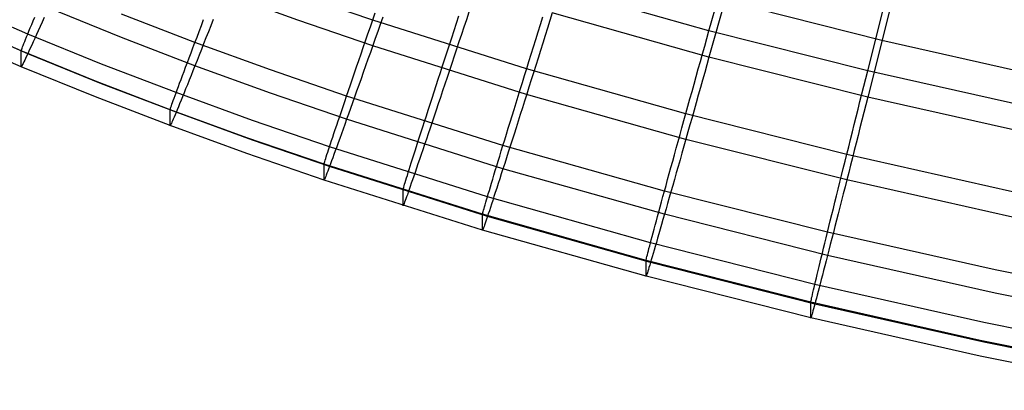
# Model space of a CAD drawing. Extents: x -1634 to -184, y -278 to 263.
# Tile 4 of 242: x -1540 to -1497, y -270 to -254. Entities that reach past the tile are written whole.
import ezdxf

# ---------------------------------------------------------------- set-up
doc = ezdxf.new("R2010")
doc.units = 0
doc.layers.add('PREDEFINITO', color=7, linetype='CONTINUOUS')

msp = doc.modelspace()

# ---------------------------------------------------------------- linework, layer by layer
at = {"layer": 'PREDEFINITO'}
for p, q in [((-1510.009, -254.831, 449.829), (-1508.658, -250.019, 449.72)), ((-1508.658, -251.148, 399.733), (-1510.009, -255.96, 399.842)), ((-1503.204, -256.546, 449.868), (-1501.984, -251.699, 449.758)), ((-1501.984, -252.829, 399.771), (-1503.204, -257.675, 399.88)), ((-1527.639, -254.376, 400.508), (-1530.821, -253.222, 400.482)), ((-1524.43, -254.38, 449.116), (-1527.639, -253.279, 449.092)), ((-1510.009, -254.831, 449.829), (-1516.73, -252.936, 449.786)), ((-1539.219, -254.97, 443.511), (-1542.292, -253.648, 443.481)), ((-1502.594, -255.252, 399.826), (-1509.333, -253.554, 399.787)), ((-1535.205, -255.118, 402.752), (-1538.33, -253.849, 402.724)), ((-1532.051, -255.333, 446.911), (-1535.205, -254.122, 446.883)), ((-1524.426, -254.368, 449.121), (-1524.321, -254.064, 449.234)), ((-1520.308, -254.035, 399.851), (-1520.414, -254.356, 399.899)), ((-1516.73, -254.064, 399.799), (-1516.832, -254.39, 399.812)), ((-1510.009, -255.96, 399.842), (-1516.73, -254.064, 399.799)), ((-1539.499, -255.697, 439.846), (-1542.586, -254.368, 439.816)), ((-1539.219, -255.813, 406.159), (-1542.292, -254.491, 406.129)), ((-1539.112, -254.711, 444.119), (-1539.051, -254.565, 444.422)), ((-1539.051, -254.565, 444.422), (-1538.987, -254.41, 444.719)), ((-1538.987, -254.41, 444.719), (-1538.918, -254.245, 445.01)), ((-1538.604, -254.461, 403.498), (-1538.688, -254.648, 403.771)), ((-1538.516, -254.265, 403.232), (-1538.604, -254.461, 403.498)), ((-1531.775, -254.61, 447.58), (-1531.678, -254.355, 447.785)), ((-1531.263, -254.346, 401.089), (-1531.37, -254.616, 401.268)), ((-1524.43, -255.477, 400.533), (-1527.639, -254.376, 400.508)), ((-1524.53, -254.669, 448.997), (-1524.426, -254.368, 449.121)), ((-1517.83, -256.463, 449.163), (-1524.43, -254.38, 449.116)), ((-1524.106, -254.557, 400.181), (-1524.214, -254.863, 400.286)), ((-1523.997, -254.247, 400.087), (-1524.106, -254.557, 400.181)), ((-1520.936, -254.819, 449.36), (-1520.833, -254.506, 449.451)), ((-1520.833, -254.506, 449.451), (-1520.73, -254.191, 449.53)), ((-1520.414, -254.356, 399.899), (-1520.52, -254.675, 399.958)), ((-1517.338, -254.881, 449.621), (-1517.238, -254.56, 449.677)), ((-1517.238, -254.56, 449.677), (-1517.137, -254.237, 449.722)), ((-1516.832, -254.39, 399.812), (-1516.934, -254.715, 399.837)), ((-1539.268, -255.092, 443.182), (-1539.221, -254.975, 443.499)), ((-1539.221, -254.975, 443.499), (-1539.168, -254.848, 443.812)), ((-1536.052, -256.257, 443.54), (-1539.219, -254.97, 443.511)), ((-1539.168, -254.848, 443.812), (-1539.112, -254.711, 444.119)), ((-1538.845, -254.996, 404.337), (-1538.918, -255.157, 404.629)), ((-1538.768, -254.827, 404.05), (-1538.845, -254.996, 404.337)), ((-1538.688, -254.648, 403.771), (-1538.768, -254.827, 404.05)), ((-1531.962, -255.099, 447.142), (-1531.87, -254.858, 447.366)), ((-1531.87, -254.858, 447.366), (-1531.775, -254.61, 447.58)), ((-1531.475, -254.881, 401.456), (-1531.578, -255.14, 401.654)), ((-1531.37, -254.616, 401.268), (-1531.475, -254.881, 401.456)), ((-1524.733, -255.257, 448.717), (-1524.632, -254.965, 448.862)), ((-1524.632, -254.965, 448.862), (-1524.53, -254.669, 448.997)), ((-1524.214, -254.863, 400.286), (-1524.321, -255.166, 400.401)), ((-1521.038, -255.129, 449.258), (-1520.936, -254.819, 449.36)), ((-1520.625, -254.992, 400.029), (-1520.73, -255.307, 400.111)), ((-1520.52, -254.675, 399.958), (-1520.625, -254.992, 400.029)), ((-1517.438, -255.201, 449.553), (-1517.338, -254.881, 449.621)), ((-1516.934, -254.715, 399.837), (-1517.036, -255.039, 399.873)), ((-1510.101, -255.16, 449.83), (-1510.009, -254.831, 449.829)), ((-1503.204, -256.546, 449.868), (-1510.009, -254.831, 449.829)), ((-1539.499, -256.374, 409.854), (-1542.586, -255.045, 409.824)), ((-1539.415, -255.459, 441.876), (-1539.385, -255.383, 442.207)), ((-1539.385, -255.383, 442.207), (-1539.351, -255.296, 442.535)), ((-1539.351, -255.296, 442.535), (-1539.312, -255.199, 442.86)), ((-1539.312, -255.199, 442.86), (-1539.268, -255.092, 443.182)), ((-1538.987, -255.308, 404.927), (-1539.051, -255.45, 405.231)), ((-1538.918, -255.157, 404.629), (-1538.987, -255.308, 404.927)), ((-1532.051, -256.33, 402.78), (-1535.205, -255.118, 402.752)), ((-1532.137, -255.56, 446.67), (-1532.051, -255.333, 446.91)), ((-1532.051, -255.333, 446.91), (-1531.962, -255.099, 447.142)), ((-1528.811, -256.509, 446.937), (-1532.051, -255.333, 446.911)), ((-1531.678, -255.392, 401.861), (-1531.775, -255.637, 402.078)), ((-1531.578, -255.14, 401.654), (-1531.678, -255.392, 401.861)), ((-1524.832, -255.545, 448.561), (-1524.733, -255.257, 448.717)), ((-1524.321, -255.166, 400.401), (-1524.426, -255.465, 400.528)), ((-1521.138, -255.435, 449.145), (-1521.038, -255.129, 449.258)), ((-1520.73, -255.307, 400.111), (-1520.833, -255.618, 400.205)), ((-1517.536, -255.518, 449.473), (-1517.438, -255.201, 449.553)), ((-1517.137, -255.361, 399.921), (-1517.238, -255.682, 399.981)), ((-1517.036, -255.039, 399.873), (-1517.137, -255.361, 399.921)), ((-1510.193, -255.489, 449.82), (-1510.101, -255.16, 449.83)), ((-1495.638, -256.816, 399.861), (-1502.594, -255.252, 399.826)), ((-1539.499, -255.697, 439.846), (-1539.496, -255.684, 440.187)), ((-1536.32, -256.989, 439.875), (-1539.499, -255.697, 439.846)), ((-1539.499, -256.374, 409.854), (-1539.499, -255.697, 439.846)), ((-1539.496, -255.684, 440.187), (-1539.489, -255.66, 440.528)), ((-1539.489, -255.66, 440.528), (-1539.478, -255.626, 440.867)), ((-1539.478, -255.626, 440.867), (-1539.462, -255.581, 441.205)), ((-1539.462, -255.581, 441.205), (-1539.441, -255.525, 441.541)), ((-1539.441, -255.525, 441.541), (-1539.415, -255.459, 441.876)), ((-1539.221, -255.818, 406.172), (-1539.268, -255.92, 406.494)), ((-1539.168, -255.705, 405.854), (-1539.221, -255.818, 406.172)), ((-1536.052, -257.1, 406.188), (-1539.219, -255.813, 406.159)), ((-1539.112, -255.583, 405.54), (-1539.168, -255.705, 405.854)), ((-1539.051, -255.45, 405.231), (-1539.112, -255.583, 405.54)), ((-1532.3, -255.989, 446.165), (-1532.22, -255.779, 446.421)), ((-1532.22, -255.779, 446.421), (-1532.137, -255.56, 446.67)), ((-1531.775, -255.637, 402.078), (-1531.87, -255.875, 402.303)), ((-1525.025, -256.103, 448.219), (-1524.929, -255.827, 448.395)), ((-1524.929, -255.827, 448.395), (-1524.832, -255.545, 448.561)), ((-1524.53, -255.76, 400.665), (-1524.632, -256.05, 400.813)), ((-1524.426, -255.465, 400.528), (-1524.53, -255.76, 400.665)), ((-1517.83, -257.56, 400.58), (-1524.43, -255.477, 400.533)), ((-1521.335, -256.036, 448.886), (-1521.237, -255.737, 449.021)), ((-1521.237, -255.737, 449.021), (-1521.138, -255.435, 449.145)), ((-1520.833, -255.618, 400.205), (-1520.936, -255.927, 400.31)), ((-1517.731, -256.144, 449.281), (-1517.634, -255.832, 449.383)), ((-1517.634, -255.832, 449.383), (-1517.536, -255.518, 449.473)), ((-1517.238, -255.682, 399.981), (-1517.338, -256.001, 400.052)), ((-1510.376, -256.144, 449.765), (-1510.285, -255.817, 449.799)), ((-1510.285, -255.817, 449.799), (-1510.193, -255.489, 449.82)), ((-1539.415, -256.228, 407.815), (-1539.441, -256.279, 408.152)), ((-1539.385, -256.167, 407.481), (-1539.415, -256.228, 407.815)), ((-1539.351, -256.095, 407.149), (-1539.385, -256.167, 407.481)), ((-1539.312, -256.013, 406.82), (-1539.351, -256.095, 407.149)), ((-1539.268, -255.92, 406.494), (-1539.312, -256.013, 406.82)), ((-1532.859, -257.484, 443.568), (-1536.052, -256.257, 443.54)), ((-1532.45, -256.386, 445.63), (-1532.377, -256.192, 445.901)), ((-1532.377, -256.192, 445.901), (-1532.3, -255.989, 446.165)), ((-1531.962, -256.106, 402.537), (-1532.051, -256.33, 402.78)), ((-1531.87, -255.875, 402.303), (-1531.962, -256.106, 402.537)), ((-1525.118, -256.374, 448.033), (-1525.025, -256.103, 448.219)), ((-1524.632, -256.05, 400.813), (-1524.733, -256.336, 400.972)), ((-1521.431, -256.329, 448.741), (-1521.335, -256.036, 448.886)), ((-1521.038, -256.232, 400.425), (-1521.138, -256.532, 400.552)), ((-1520.936, -255.927, 400.31), (-1521.038, -256.232, 400.425)), ((-1517.826, -256.451, 449.168), (-1517.731, -256.144, 449.281)), ((-1517.338, -256.001, 400.052), (-1517.438, -256.317, 400.134)), ((-1510.467, -256.47, 449.72), (-1510.376, -256.144, 449.765)), ((-1510.009, -255.96, 399.842), (-1510.101, -256.289, 399.855)), ((-1503.204, -257.675, 399.88), (-1510.009, -255.96, 399.842)), ((-1536.32, -257.666, 409.883), (-1539.499, -256.374, 409.854)), ((-1539.496, -256.376, 409.512), (-1539.499, -256.374, 409.854)), ((-1539.489, -256.368, 409.171), (-1539.496, -256.376, 409.512)), ((-1539.478, -256.349, 408.83), (-1539.489, -256.368, 409.171)), ((-1539.462, -256.319, 408.49), (-1539.478, -256.349, 408.83)), ((-1539.441, -256.279, 408.152), (-1539.462, -256.319, 408.49)), ((-1532.586, -256.748, 445.067), (-1532.519, -256.571, 445.351)), ((-1532.519, -256.571, 445.351), (-1532.45, -256.386, 445.63)), ((-1532.137, -256.545, 403.03), (-1532.22, -256.753, 403.289)), ((-1532.051, -256.33, 402.78), (-1532.137, -256.545, 403.03)), ((-1528.811, -257.506, 402.806), (-1532.051, -256.33, 402.78)), ((-1525.547, -257.63, 446.962), (-1528.811, -256.509, 446.937)), ((-1525.297, -256.897, 447.632), (-1525.208, -256.639, 447.837)), ((-1525.208, -256.639, 447.837), (-1525.118, -256.374, 448.033)), ((-1524.832, -256.616, 401.14), (-1524.929, -256.89, 401.319)), ((-1524.733, -256.336, 400.972), (-1524.832, -256.616, 401.14)), ((-1521.617, -256.902, 448.419), (-1521.525, -256.618, 448.585)), ((-1521.525, -256.618, 448.585), (-1521.431, -256.329, 448.741)), ((-1521.138, -256.532, 400.552), (-1521.237, -256.829, 400.689)), ((-1517.921, -256.755, 449.044), (-1517.826, -256.451, 449.168)), ((-1511.003, -258.39, 449.207), (-1517.83, -256.463, 449.163)), ((-1517.536, -256.63, 400.228), (-1517.634, -256.94, 400.333)), ((-1517.438, -256.317, 400.134), (-1517.536, -256.63, 400.228)), ((-1510.558, -256.794, 449.664), (-1510.467, -256.47, 449.72)), ((-1510.193, -256.616, 399.88), (-1510.285, -256.943, 399.916)), ((-1510.101, -256.289, 399.855), (-1510.193, -256.616, 399.88)), ((-1503.287, -256.877, 449.869), (-1503.204, -256.546, 449.868)), ((-1496.187, -258.125, 449.903), (-1503.204, -256.546, 449.868)), ((-1533.114, -258.221, 439.903), (-1536.32, -256.989, 439.875)), ((-1532.859, -258.327, 406.216), (-1536.052, -257.1, 406.188)), ((-1532.762, -257.221, 444.176), (-1532.707, -257.073, 444.479)), ((-1532.707, -257.073, 444.479), (-1532.648, -256.915, 444.776)), ((-1532.648, -256.915, 444.776), (-1532.586, -256.748, 445.067)), ((-1532.3, -256.952, 403.554), (-1532.377, -257.142, 403.827)), ((-1532.22, -256.753, 403.289), (-1532.3, -256.952, 403.554)), ((-1525.383, -257.148, 447.418), (-1525.297, -256.897, 447.632)), ((-1524.929, -256.89, 401.319), (-1525.025, -257.158, 401.507)), ((-1521.708, -257.18, 448.243), (-1521.617, -256.902, 448.419)), ((-1521.237, -256.829, 400.689), (-1521.335, -257.121, 400.837)), ((-1518.105, -257.35, 448.764), (-1518.013, -257.055, 448.909)), ((-1518.013, -257.055, 448.909), (-1517.921, -256.755, 449.044)), ((-1517.634, -256.94, 400.333), (-1517.731, -257.246, 400.448)), ((-1510.737, -257.437, 449.517), (-1510.648, -257.117, 449.596)), ((-1510.648, -257.117, 449.596), (-1510.558, -256.794, 449.664)), ((-1510.285, -256.943, 399.916), (-1510.376, -257.269, 399.964)), ((-1503.37, -257.209, 449.859), (-1503.287, -256.877, 449.869)), ((-1532.904, -257.608, 443.239), (-1532.861, -257.489, 443.556)), ((-1532.861, -257.489, 443.556), (-1532.814, -257.36, 443.868)), ((-1529.582, -258.674, 443.595), (-1532.859, -257.484, 443.568)), ((-1532.814, -257.36, 443.868), (-1532.762, -257.221, 444.176)), ((-1532.519, -257.496, 404.393), (-1532.586, -257.659, 404.686)), ((-1532.45, -257.324, 404.107), (-1532.519, -257.496, 404.393)), ((-1532.377, -257.142, 403.827), (-1532.45, -257.324, 404.107)), ((-1525.547, -258.626, 402.832), (-1528.811, -257.506, 402.806)), ((-1525.547, -257.63, 446.962), (-1525.467, -257.393, 447.194)), ((-1525.467, -257.393, 447.194), (-1525.383, -257.148, 447.418)), ((-1525.118, -257.42, 401.706), (-1525.208, -257.676, 401.913)), ((-1525.025, -257.158, 401.507), (-1525.118, -257.42, 401.706)), ((-1521.883, -257.718, 447.861), (-1521.796, -257.452, 448.057)), ((-1521.796, -257.452, 448.057), (-1521.708, -257.18, 448.243)), ((-1521.431, -257.407, 400.996), (-1521.525, -257.689, 401.165)), ((-1521.335, -257.121, 400.837), (-1521.431, -257.407, 400.996)), ((-1518.195, -257.64, 448.608), (-1518.105, -257.35, 448.764)), ((-1517.731, -257.246, 400.448), (-1517.826, -257.549, 400.575)), ((-1510.826, -257.754, 449.426), (-1510.737, -257.437, 449.517)), ((-1510.376, -257.269, 399.964), (-1510.467, -257.592, 400.024)), ((-1503.536, -257.869, 449.804), (-1503.453, -257.539, 449.838)), ((-1503.453, -257.539, 449.838), (-1503.37, -257.209, 449.859)), ((-1533.114, -258.898, 409.911), (-1536.32, -257.666, 409.883)), ((-1533.038, -257.98, 441.932), (-1533.011, -257.903, 442.264)), ((-1533.011, -257.903, 442.264), (-1532.979, -257.815, 442.592)), ((-1532.979, -257.815, 442.592), (-1532.944, -257.716, 442.917)), ((-1532.944, -257.716, 442.917), (-1532.904, -257.608, 443.239)), ((-1532.707, -257.958, 405.288), (-1532.762, -258.092, 405.597)), ((-1532.648, -257.813, 404.984), (-1532.707, -257.958, 405.288)), ((-1532.586, -257.659, 404.686), (-1532.648, -257.813, 404.984)), ((-1525.701, -258.081, 446.473), (-1525.626, -257.859, 446.722)), ((-1525.626, -257.859, 446.722), (-1525.547, -257.63, 446.962)), ((-1518.843, -259.748, 447.01), (-1525.547, -257.63, 446.962)), ((-1525.297, -257.924, 402.13), (-1525.383, -258.166, 402.355)), ((-1525.208, -257.676, 401.913), (-1525.297, -257.924, 402.13)), ((-1521.967, -257.978, 447.656), (-1521.883, -257.718, 447.861)), ((-1521.525, -257.689, 401.165), (-1521.617, -257.965, 401.343)), ((-1518.369, -258.205, 448.266), (-1518.283, -257.926, 448.442)), ((-1518.283, -257.926, 448.442), (-1518.195, -257.64, 448.608)), ((-1517.921, -257.847, 400.712), (-1518.013, -258.14, 400.86)), ((-1517.826, -257.549, 400.575), (-1517.921, -257.847, 400.712)), ((-1511.003, -259.487, 400.624), (-1517.83, -257.56, 400.58)), ((-1510.913, -258.068, 449.324), (-1510.826, -257.754, 449.426)), ((-1510.558, -257.914, 400.095), (-1510.648, -258.233, 400.177)), ((-1510.467, -257.592, 400.024), (-1510.558, -257.914, 400.095)), ((-1503.618, -258.197, 449.759), (-1503.536, -257.869, 449.804)), ((-1503.204, -257.675, 399.88), (-1503.287, -258.006, 399.894)), ((-1496.187, -259.254, 399.916), (-1503.204, -257.675, 399.88)), ((-1533.114, -258.221, 439.903), (-1533.112, -258.208, 440.244)), ((-1529.824, -259.416, 439.93), (-1533.114, -258.221, 439.903)), ((-1533.114, -258.898, 409.911), (-1533.114, -258.221, 439.903)), ((-1533.112, -258.208, 440.244), (-1533.106, -258.184, 440.585)), ((-1533.106, -258.184, 440.585), (-1533.095, -258.149, 440.924)), ((-1533.095, -258.149, 440.924), (-1533.08, -258.103, 441.262)), ((-1533.08, -258.103, 441.262), (-1533.061, -258.047, 441.598)), ((-1533.061, -258.047, 441.598), (-1533.038, -257.98, 441.932)), ((-1532.861, -258.332, 406.228), (-1532.904, -258.436, 406.551)), ((-1532.814, -258.217, 405.91), (-1532.861, -258.332, 406.228)), ((-1529.582, -259.518, 406.243), (-1532.859, -258.327, 406.216)), ((-1532.762, -258.092, 405.597), (-1532.814, -258.217, 405.91)), ((-1525.843, -258.5, 445.953), (-1525.774, -258.295, 446.217)), ((-1525.774, -258.295, 446.217), (-1525.701, -258.081, 446.473)), ((-1525.383, -258.166, 402.355), (-1525.467, -258.4, 402.589)), ((-1522.129, -258.477, 447.219), (-1522.049, -258.231, 447.442)), ((-1522.049, -258.231, 447.442), (-1521.967, -257.978, 447.656)), ((-1521.708, -258.235, 401.532), (-1521.796, -258.498, 401.73)), ((-1521.617, -257.965, 401.343), (-1521.708, -258.235, 401.532)), ((-1518.453, -258.479, 448.08), (-1518.369, -258.205, 448.266)), ((-1518.013, -258.14, 400.86), (-1518.105, -258.428, 401.019)), ((-1511.085, -258.685, 449.088), (-1510.999, -258.378, 449.211)), ((-1510.999, -258.378, 449.211), (-1510.913, -258.068, 449.324)), ((-1510.648, -258.233, 400.177), (-1510.737, -258.549, 400.271)), ((-1503.7, -258.524, 449.703), (-1503.618, -258.197, 449.759)), ((-1503.37, -258.336, 399.919), (-1503.453, -258.665, 399.955)), ((-1503.287, -258.006, 399.894), (-1503.37, -258.336, 399.919)), ((-1533.061, -258.801, 408.209), (-1533.08, -258.842, 408.547)), ((-1533.038, -258.749, 407.872), (-1533.061, -258.801, 408.209)), ((-1533.011, -258.687, 407.538), (-1533.038, -258.749, 407.872)), ((-1532.979, -258.614, 407.206), (-1533.011, -258.687, 407.538)), ((-1532.944, -258.53, 406.876), (-1532.979, -258.614, 407.206)), ((-1532.904, -258.436, 406.551), (-1532.944, -258.53, 406.876)), ((-1526.281, -259.808, 443.621), (-1529.582, -258.674, 443.595)), ((-1525.973, -258.884, 445.404), (-1525.91, -258.696, 445.682)), ((-1525.91, -258.696, 445.682), (-1525.843, -258.5, 445.953)), ((-1525.547, -258.626, 402.832), (-1525.626, -258.845, 403.082)), ((-1525.467, -258.4, 402.589), (-1525.547, -258.626, 402.832)), ((-1518.843, -260.744, 402.879), (-1525.547, -258.626, 402.832)), ((-1522.28, -258.946, 446.746), (-1522.206, -258.715, 446.987)), ((-1522.206, -258.715, 446.987), (-1522.129, -258.477, 447.219)), ((-1521.883, -258.755, 401.937), (-1521.967, -259.005, 402.154)), ((-1521.796, -258.498, 401.73), (-1521.883, -258.755, 401.937)), ((-1518.616, -259.007, 447.68), (-1518.535, -258.746, 447.885)), ((-1518.535, -258.746, 447.885), (-1518.453, -258.479, 448.08)), ((-1518.195, -258.711, 401.188), (-1518.283, -258.989, 401.366)), ((-1518.105, -258.428, 401.019), (-1518.195, -258.711, 401.188)), ((-1511.169, -258.987, 448.953), (-1511.085, -258.685, 449.088)), ((-1504.101, -260.131, 449.246), (-1511.003, -258.39, 449.207)), ((-1510.737, -258.549, 400.271), (-1510.826, -258.861, 400.376)), ((-1503.781, -258.848, 449.635), (-1503.7, -258.524, 449.703)), ((-1503.453, -258.665, 399.955), (-1503.536, -258.993, 400.003)), ((-1529.824, -260.093, 409.937), (-1533.114, -258.898, 409.911)), ((-1533.112, -258.9, 409.569), (-1533.114, -258.898, 409.911)), ((-1533.106, -258.892, 409.228), (-1533.112, -258.9, 409.569)), ((-1533.095, -258.872, 408.887), (-1533.106, -258.892, 409.228)), ((-1533.08, -258.842, 408.547), (-1533.095, -258.872, 408.887)), ((-1526.09, -259.232, 444.828), (-1526.033, -259.063, 445.119)), ((-1526.033, -259.063, 445.119), (-1525.973, -258.884, 445.404)), ((-1525.701, -259.055, 403.341), (-1525.774, -259.257, 403.606)), ((-1525.626, -258.845, 403.082), (-1525.701, -259.055, 403.341)), ((-1522.421, -259.383, 446.241), (-1522.352, -259.169, 446.498)), ((-1522.352, -259.169, 446.498), (-1522.28, -258.946, 446.746)), ((-1521.967, -259.005, 402.154), (-1522.049, -259.248, 402.38)), ((-1518.694, -259.261, 447.465), (-1518.616, -259.007, 447.68)), ((-1518.283, -258.989, 401.366), (-1518.369, -259.26, 401.555)), ((-1511.251, -259.285, 448.808), (-1511.169, -258.987, 448.953)), ((-1510.913, -259.17, 400.492), (-1510.999, -259.475, 400.619)), ((-1510.826, -258.861, 400.376), (-1510.913, -259.17, 400.492)), ((-1503.941, -259.49, 449.465), (-1503.862, -259.17, 449.556)), ((-1503.862, -259.17, 449.556), (-1503.781, -258.848, 449.635)), ((-1503.536, -258.993, 400.003), (-1503.618, -259.319, 400.063)), ((-1526.513, -260.554, 439.956), (-1529.824, -259.416, 439.93)), ((-1526.281, -260.651, 406.268), (-1529.582, -259.518, 406.243)), ((-1526.24, -259.682, 443.921), (-1526.193, -259.542, 444.228)), ((-1526.193, -259.542, 444.228), (-1526.143, -259.392, 444.531)), ((-1526.143, -259.392, 444.531), (-1526.09, -259.232, 444.828)), ((-1525.91, -259.634, 404.159), (-1525.973, -259.809, 404.445)), ((-1525.843, -259.45, 403.879), (-1525.91, -259.634, 404.159)), ((-1525.774, -259.257, 403.606), (-1525.843, -259.45, 403.879)), ((-1522.551, -259.787, 445.706), (-1522.487, -259.59, 445.978)), ((-1522.487, -259.59, 445.978), (-1522.421, -259.383, 446.241)), ((-1522.129, -259.484, 402.614), (-1522.206, -259.711, 402.856)), ((-1522.049, -259.248, 402.38), (-1522.129, -259.484, 402.614)), ((-1518.843, -259.748, 447.01), (-1518.769, -259.508, 447.242)), ((-1518.769, -259.508, 447.242), (-1518.694, -259.261, 447.465)), ((-1518.453, -259.525, 401.753), (-1518.535, -259.783, 401.961)), ((-1518.369, -259.26, 401.555), (-1518.453, -259.525, 401.753)), ((-1511.412, -259.865, 448.486), (-1511.332, -259.578, 448.652)), ((-1511.332, -259.578, 448.652), (-1511.251, -259.285, 448.808)), ((-1510.999, -259.475, 400.619), (-1511.085, -259.776, 400.756)), ((-1504.101, -261.228, 400.663), (-1511.003, -259.487, 400.624)), ((-1504.02, -259.806, 449.364), (-1503.941, -259.49, 449.465)), ((-1503.7, -259.643, 400.134), (-1503.781, -259.964, 400.217)), ((-1503.618, -259.319, 400.063), (-1503.7, -259.643, 400.134)), ((-1526.391, -260.143, 442.645), (-1526.358, -260.043, 442.97)), ((-1526.358, -260.043, 442.97), (-1526.322, -259.933, 443.291)), ((-1526.322, -259.933, 443.291), (-1526.283, -259.813, 443.608)), ((-1526.283, -259.813, 443.608), (-1526.24, -259.682, 443.921)), ((-1519.508, -261.948, 443.669), (-1526.281, -259.808, 443.621)), ((-1526.033, -259.974, 404.738), (-1526.09, -260.13, 405.036)), ((-1525.973, -259.809, 404.445), (-1526.033, -259.974, 404.738)), ((-1522.668, -260.155, 445.144), (-1522.611, -259.976, 445.428)), ((-1522.611, -259.976, 445.428), (-1522.551, -259.787, 445.706)), ((-1522.28, -259.931, 403.107), (-1522.352, -260.143, 403.365)), ((-1522.206, -259.711, 402.856), (-1522.28, -259.931, 403.107)), ((-1518.982, -260.204, 446.521), (-1518.914, -259.98, 446.77)), ((-1518.914, -259.98, 446.77), (-1518.843, -259.748, 447.01)), ((-1511.918, -261.703, 447.054), (-1518.843, -259.748, 447.01)), ((-1518.616, -260.035, 402.177), (-1518.694, -260.279, 402.403)), ((-1518.535, -259.783, 401.961), (-1518.616, -260.035, 402.177)), ((-1511.49, -260.147, 448.31), (-1511.412, -259.865, 448.486)), ((-1511.169, -260.072, 400.904), (-1511.251, -260.363, 401.063)), ((-1511.085, -259.776, 400.756), (-1511.169, -260.072, 400.904)), ((-1504.098, -260.119, 449.251), (-1504.02, -259.806, 449.364)), ((-1503.781, -259.964, 400.217), (-1503.862, -260.282, 400.31)), ((-1526.513, -261.231, 409.963), (-1529.824, -260.093, 409.937)), ((-1526.505, -260.516, 440.637), (-1526.495, -260.481, 440.977)), ((-1526.495, -260.481, 440.977), (-1526.482, -260.435, 441.315)), ((-1526.482, -260.435, 441.315), (-1526.465, -260.378, 441.651)), ((-1526.465, -260.378, 441.651), (-1526.444, -260.31, 441.985)), ((-1526.444, -260.31, 441.985), (-1526.419, -260.232, 442.316)), ((-1526.419, -260.232, 442.316), (-1526.391, -260.143, 442.645)), ((-1526.193, -260.413, 405.649), (-1526.24, -260.54, 405.963)), ((-1526.143, -260.277, 405.34), (-1526.193, -260.413, 405.649)), ((-1526.09, -260.13, 405.036), (-1526.143, -260.277, 405.34)), ((-1522.821, -260.638, 444.253), (-1522.773, -260.487, 444.556)), ((-1522.773, -260.487, 444.556), (-1522.722, -260.326, 444.853)), ((-1522.722, -260.326, 444.853), (-1522.668, -260.155, 445.144)), ((-1522.421, -260.345, 403.631), (-1522.487, -260.54, 403.904)), ((-1522.352, -260.143, 403.365), (-1522.421, -260.345, 403.631)), ((-1519.111, -260.627, 446.001), (-1519.048, -260.419, 446.265)), ((-1519.048, -260.419, 446.265), (-1518.982, -260.204, 446.521)), ((-1518.694, -260.279, 402.403), (-1518.769, -260.515, 402.637)), ((-1511.641, -260.693, 447.929), (-1511.566, -260.423, 448.124)), ((-1511.566, -260.423, 448.124), (-1511.49, -260.147, 448.31)), ((-1511.251, -260.363, 401.063), (-1511.332, -260.649, 401.231)), ((-1504.251, -260.732, 448.993), (-1504.175, -260.428, 449.127)), ((-1504.175, -260.428, 449.127), (-1504.098, -260.119, 449.251)), ((-1496.994, -261.731, 449.282), (-1504.101, -260.131, 449.246)), ((-1503.862, -260.282, 400.31), (-1503.941, -260.597, 400.415)), ((-1526.513, -260.554, 439.956), (-1526.511, -260.54, 440.297)), ((-1519.718, -262.701, 440.004), (-1526.513, -260.554, 439.956)), ((-1526.513, -261.231, 409.963), (-1526.513, -260.554, 439.956)), ((-1526.511, -260.54, 440.297), (-1526.505, -260.516, 440.637)), ((-1526.358, -260.857, 406.929), (-1526.391, -260.942, 407.258)), ((-1526.322, -260.762, 406.603), (-1526.358, -260.857, 406.929)), ((-1526.283, -260.656, 406.281), (-1526.322, -260.762, 406.603)), ((-1526.24, -260.54, 405.963), (-1526.283, -260.656, 406.281)), ((-1519.508, -262.792, 406.317), (-1526.281, -260.651, 406.268)), ((-1522.944, -261.031, 443.316), (-1522.906, -260.91, 443.633)), ((-1522.906, -260.91, 443.633), (-1522.865, -260.779, 443.946)), ((-1522.865, -260.779, 443.946), (-1522.821, -260.638, 444.253)), ((-1522.611, -260.901, 404.47), (-1522.668, -261.067, 404.762)), ((-1522.551, -260.725, 404.184), (-1522.611, -260.901, 404.47)), ((-1522.487, -260.54, 403.904), (-1522.551, -260.725, 404.184)), ((-1519.228, -261.015, 445.452), (-1519.171, -260.825, 445.73)), ((-1519.171, -260.825, 445.73), (-1519.111, -260.627, 446.001)), ((-1518.843, -260.744, 402.879), (-1518.914, -260.965, 403.13)), ((-1518.769, -260.515, 402.637), (-1518.843, -260.744, 402.879)), ((-1511.918, -262.7, 402.923), (-1518.843, -260.744, 402.879)), ((-1511.713, -260.956, 447.724), (-1511.641, -260.693, 447.929)), ((-1511.332, -260.649, 401.231), (-1511.412, -260.928, 401.41)), ((-1504.326, -261.032, 448.847), (-1504.251, -260.732, 448.993)), ((-1504.02, -260.909, 400.531), (-1504.098, -261.216, 400.658)), ((-1503.941, -260.597, 400.415), (-1504.02, -260.909, 400.531)), ((-1519.718, -263.379, 410.012), (-1526.513, -261.231, 409.963)), ((-1526.511, -261.233, 409.622), (-1526.513, -261.231, 409.963)), ((-1526.505, -261.224, 409.28), (-1526.511, -261.233, 409.622)), ((-1526.495, -261.204, 408.94), (-1526.505, -261.224, 409.28)), ((-1526.482, -261.174, 408.6), (-1526.495, -261.204, 408.94)), ((-1526.465, -261.132, 408.261), (-1526.482, -261.174, 408.6)), ((-1526.444, -261.079, 407.925), (-1526.465, -261.132, 408.261)), ((-1526.419, -261.016, 407.59), (-1526.444, -261.079, 407.925)), ((-1526.391, -260.942, 407.258), (-1526.419, -261.016, 407.59)), ((-1523.059, -261.41, 442.01), (-1523.036, -261.331, 442.341)), ((-1523.036, -261.331, 442.341), (-1523.009, -261.242, 442.67)), ((-1523.009, -261.242, 442.67), (-1522.978, -261.141, 442.995)), ((-1522.978, -261.141, 442.995), (-1522.944, -261.031, 443.316)), ((-1522.722, -261.224, 405.061), (-1522.773, -261.372, 405.365)), ((-1522.668, -261.067, 404.762), (-1522.722, -261.224, 405.061)), ((-1519.334, -261.367, 444.876), (-1519.283, -261.195, 445.167)), ((-1519.283, -261.195, 445.167), (-1519.228, -261.015, 445.452)), ((-1518.982, -261.178, 403.388), (-1519.048, -261.382, 403.654)), ((-1518.914, -260.965, 403.13), (-1518.982, -261.178, 403.388)), ((-1511.852, -261.462, 447.286), (-1511.784, -261.213, 447.509)), ((-1511.784, -261.213, 447.509), (-1511.713, -260.956, 447.724)), ((-1511.49, -261.202, 401.599), (-1511.566, -261.469, 401.797)), ((-1511.412, -260.928, 401.41), (-1511.49, -261.202, 401.599)), ((-1504.471, -261.617, 448.526), (-1504.399, -261.327, 448.692)), ((-1504.399, -261.327, 448.692), (-1504.326, -261.032, 448.847)), ((-1504.098, -261.216, 400.658), (-1504.175, -261.519, 400.795)), ((-1496.994, -262.828, 400.699), (-1504.101, -261.228, 400.663)), ((-1523.125, -261.654, 439.98), (-1523.123, -261.641, 440.322)), ((-1523.125, -262.332, 409.988), (-1523.125, -261.654, 439.98)), ((-1523.123, -261.641, 440.322), (-1523.118, -261.617, 440.662)), ((-1523.118, -261.617, 440.662), (-1523.108, -261.582, 441.002)), ((-1523.108, -261.582, 441.002), (-1523.096, -261.535, 441.34)), ((-1523.096, -261.535, 441.34), (-1523.079, -261.478, 441.676)), ((-1523.079, -261.478, 441.676), (-1523.059, -261.41, 442.01)), ((-1522.906, -261.753, 406.306), (-1522.944, -261.859, 406.628)), ((-1522.865, -261.636, 405.987), (-1522.906, -261.753, 406.306)), ((-1522.821, -261.509, 405.674), (-1522.865, -261.636, 405.987)), ((-1522.773, -261.372, 405.365), (-1522.821, -261.509, 405.674)), ((-1519.471, -261.822, 443.969), (-1519.428, -261.68, 444.277)), ((-1519.428, -261.68, 444.277), (-1519.383, -261.528, 444.579)), ((-1519.383, -261.528, 444.579), (-1519.334, -261.367, 444.876)), ((-1519.111, -261.577, 403.927), (-1519.171, -261.763, 404.207)), ((-1519.048, -261.382, 403.654), (-1519.111, -261.577, 403.927)), ((-1511.982, -261.937, 446.814), (-1511.918, -261.703, 447.054)), ((-1511.918, -261.703, 447.054), (-1511.852, -261.462, 447.286)), ((-1504.928, -263.468, 447.094), (-1511.918, -261.703, 447.054)), ((-1511.641, -261.73, 402.005), (-1511.713, -261.984, 402.221)), ((-1511.566, -261.469, 401.797), (-1511.641, -261.73, 402.005)), ((-1504.541, -261.901, 448.35), (-1504.471, -261.617, 448.526)), ((-1504.175, -261.519, 400.795), (-1504.251, -261.817, 400.943)), ((-1523.059, -262.179, 407.95), (-1523.079, -262.232, 408.286)), ((-1523.036, -262.115, 407.615), (-1523.059, -262.179, 407.95)), ((-1523.009, -262.041, 407.283), (-1523.036, -262.115, 407.615)), ((-1522.978, -261.955, 406.954), (-1523.009, -262.041, 407.283)), ((-1522.944, -261.859, 406.628), (-1522.978, -261.955, 406.954)), ((-1519.578, -262.186, 443.018), (-1519.545, -262.075, 443.339)), ((-1519.545, -262.075, 443.339), (-1519.51, -261.954, 443.657)), ((-1519.51, -261.954, 443.657), (-1519.471, -261.822, 443.969)), ((-1512.52, -263.923, 443.714), (-1519.508, -261.948, 443.669)), ((-1519.283, -262.107, 404.786), (-1519.334, -262.265, 405.084)), ((-1519.228, -261.94, 404.493), (-1519.283, -262.107, 404.786)), ((-1519.171, -261.763, 404.207), (-1519.228, -261.94, 404.493)), ((-1512.104, -262.381, 446.309), (-1512.044, -262.163, 446.565)), ((-1512.044, -262.163, 446.565), (-1511.982, -261.937, 446.814)), ((-1511.713, -261.984, 402.221), (-1511.784, -262.23, 402.447)), ((-1504.677, -262.45, 447.968), (-1504.61, -262.179, 448.164)), ((-1504.61, -262.179, 448.164), (-1504.541, -261.901, 448.35)), ((-1504.326, -262.11, 401.102), (-1504.399, -262.398, 401.271)), ((-1504.251, -261.817, 400.943), (-1504.326, -262.11, 401.102)), ((-1523.123, -262.334, 409.647), (-1523.125, -262.332, 409.988)), ((-1523.118, -262.325, 409.305), (-1523.123, -262.334, 409.647)), ((-1523.108, -262.305, 408.965), (-1523.118, -262.325, 409.305)), ((-1523.096, -262.274, 408.625), (-1523.108, -262.305, 408.965)), ((-1523.079, -262.232, 408.286), (-1523.096, -262.274, 408.625)), ((-1519.702, -262.628, 441.025), (-1519.69, -262.582, 441.363)), ((-1519.69, -262.582, 441.363), (-1519.674, -262.524, 441.7)), ((-1519.674, -262.524, 441.7), (-1519.655, -262.456, 442.034)), ((-1519.655, -262.456, 442.034), (-1519.633, -262.377, 442.365)), ((-1519.633, -262.377, 442.365), (-1519.607, -262.287, 442.693)), ((-1519.607, -262.287, 442.693), (-1519.578, -262.186, 443.018)), ((-1519.428, -262.551, 405.697), (-1519.471, -262.679, 406.011)), ((-1519.383, -262.413, 405.388), (-1519.428, -262.551, 405.697)), ((-1519.334, -262.265, 405.084), (-1519.383, -262.413, 405.388)), ((-1512.215, -262.79, 445.774), (-1512.161, -262.59, 446.045)), ((-1512.161, -262.59, 446.045), (-1512.104, -262.381, 446.309)), ((-1511.852, -262.469, 402.681), (-1511.918, -262.7, 402.924)), ((-1511.784, -262.23, 402.447), (-1511.852, -262.469, 402.681)), ((-1504.743, -262.715, 447.763), (-1504.677, -262.45, 447.968)), ((-1504.399, -262.398, 401.271), (-1504.471, -262.68, 401.45)), ((-1519.718, -262.701, 440.004), (-1519.716, -262.688, 440.345)), ((-1512.709, -264.682, 440.049), (-1519.718, -262.701, 440.004)), ((-1519.718, -263.379, 410.012), (-1519.718, -262.701, 440.004)), ((-1519.716, -262.688, 440.345), (-1519.711, -262.664, 440.686)), ((-1519.711, -262.664, 440.686), (-1519.702, -262.628, 441.025)), ((-1519.578, -263, 406.977), (-1519.607, -263.086, 407.307)), ((-1519.545, -262.904, 406.651), (-1519.578, -263, 406.977)), ((-1519.51, -262.796, 406.329), (-1519.545, -262.904, 406.651)), ((-1519.471, -262.679, 406.011), (-1519.51, -262.796, 406.329)), ((-1512.52, -264.767, 406.361), (-1519.508, -262.792, 406.317)), ((-1512.316, -263.164, 445.211), (-1512.267, -262.982, 445.496)), ((-1512.267, -262.982, 445.496), (-1512.215, -262.79, 445.774)), ((-1511.982, -262.923, 403.174), (-1512.044, -263.137, 403.433)), ((-1511.918, -262.7, 402.924), (-1511.982, -262.923, 403.174)), ((-1504.928, -264.464, 402.963), (-1511.918, -262.7, 402.923)), ((-1504.868, -263.224, 447.326), (-1504.807, -262.974, 447.549)), ((-1504.807, -262.974, 447.549), (-1504.743, -262.715, 447.763)), ((-1504.541, -262.955, 401.638), (-1504.61, -263.225, 401.837)), ((-1504.471, -262.68, 401.45), (-1504.541, -262.955, 401.638)), ((-1512.709, -265.359, 410.056), (-1519.718, -263.379, 410.012)), ((-1519.716, -263.381, 409.67), (-1519.718, -263.379, 410.012)), ((-1519.711, -263.372, 409.329), (-1519.716, -263.381, 409.67)), ((-1519.702, -263.352, 408.988), (-1519.711, -263.372, 409.329)), ((-1519.69, -263.321, 408.648), (-1519.702, -263.352, 408.988)), ((-1519.674, -263.278, 408.31), (-1519.69, -263.321, 408.648)), ((-1519.655, -263.225, 407.973), (-1519.674, -263.278, 408.31)), ((-1519.633, -263.161, 407.639), (-1519.655, -263.225, 407.973)), ((-1519.607, -263.086, 407.307), (-1519.633, -263.161, 407.639)), ((-1512.407, -263.499, 444.624), (-1512.363, -263.336, 444.921)), ((-1512.363, -263.336, 444.921), (-1512.316, -263.164, 445.211)), ((-1512.104, -263.343, 403.699), (-1512.161, -263.54, 403.972)), ((-1512.044, -263.137, 403.433), (-1512.104, -263.343, 403.699)), ((-1504.928, -263.468, 447.094), (-1504.868, -263.224, 447.326)), ((-1504.61, -263.225, 401.837), (-1504.677, -263.487, 402.044)), ((-1512.521, -263.928, 443.701), (-1512.486, -263.795, 444.014)), ((-1512.486, -263.795, 444.014), (-1512.448, -263.652, 444.321)), ((-1512.448, -263.652, 444.321), (-1512.407, -263.499, 444.624)), ((-1512.215, -263.728, 404.251), (-1512.267, -263.906, 404.538)), ((-1512.161, -263.54, 403.972), (-1512.215, -263.728, 404.251)), ((-1505.042, -263.931, 446.605), (-1504.986, -263.703, 446.854)), ((-1504.986, -263.703, 446.854), (-1504.928, -263.468, 447.094)), ((-1497.738, -265.087, 447.131), (-1504.928, -263.468, 447.094)), ((-1504.743, -263.743, 402.261), (-1504.807, -263.991, 402.487)), ((-1504.677, -263.487, 402.044), (-1504.743, -263.743, 402.261)), ((-1512.633, -264.355, 442.41), (-1512.609, -264.264, 442.738)), ((-1512.609, -264.264, 442.738), (-1512.583, -264.163, 443.063)), ((-1512.583, -264.163, 443.063), (-1512.553, -264.051, 443.384)), ((-1512.553, -264.051, 443.384), (-1512.521, -263.928, 443.701)), ((-1505.471, -265.703, 443.754), (-1512.52, -263.923, 443.714)), ((-1512.363, -264.235, 405.129), (-1512.407, -264.384, 405.433)), ((-1512.316, -264.076, 404.83), (-1512.363, -264.235, 405.129)), ((-1512.267, -263.906, 404.538), (-1512.316, -264.076, 404.83)), ((-1505.147, -264.361, 446.085), (-1505.096, -264.15, 446.349)), ((-1505.096, -264.15, 446.349), (-1505.042, -263.931, 446.605)), ((-1504.868, -264.232, 402.721), (-1504.928, -264.464, 402.963)), ((-1504.807, -263.991, 402.487), (-1504.868, -264.232, 402.721)), ((-1512.709, -264.682, 440.049), (-1512.708, -264.669, 440.39)), ((-1505.643, -266.467, 440.089), (-1512.709, -264.682, 440.049)), ((-1512.709, -265.359, 410.056), (-1512.709, -264.682, 440.049)), ((-1512.708, -264.669, 440.39), (-1512.703, -264.644, 440.73)), ((-1512.703, -264.644, 440.73), (-1512.695, -264.608, 441.07)), ((-1512.695, -264.608, 441.07), (-1512.684, -264.562, 441.408)), ((-1512.684, -264.562, 441.408), (-1512.67, -264.504, 441.744)), ((-1512.67, -264.504, 441.744), (-1512.653, -264.435, 442.078)), ((-1512.653, -264.435, 442.078), (-1512.633, -264.355, 442.41)), ((-1512.486, -264.652, 406.056), (-1512.521, -264.771, 406.374)), ((-1512.448, -264.523, 405.742), (-1512.486, -264.652, 406.056)), ((-1512.407, -264.384, 405.433), (-1512.448, -264.523, 405.742)), ((-1505.243, -264.755, 445.536), (-1505.196, -264.562, 445.814)), ((-1505.196, -264.562, 445.814), (-1505.147, -264.361, 446.085)), ((-1504.986, -264.689, 403.214), (-1505.042, -264.905, 403.473)), ((-1504.928, -264.464, 402.963), (-1504.986, -264.689, 403.214)), ((-1497.738, -266.084, 403), (-1504.928, -264.464, 402.963)), ((-1512.633, -265.139, 407.683), (-1512.653, -265.204, 408.018)), ((-1512.609, -265.063, 407.351), (-1512.633, -265.139, 407.683)), ((-1512.583, -264.977, 407.022), (-1512.609, -265.063, 407.351)), ((-1512.553, -264.879, 406.696), (-1512.583, -264.977, 407.022)), ((-1512.521, -264.771, 406.374), (-1512.553, -264.879, 406.696)), ((-1505.471, -266.546, 406.401), (-1512.52, -264.767, 406.361)), ((-1505.369, -265.276, 444.664), (-1505.33, -265.112, 444.961)), ((-1505.33, -265.112, 444.961), (-1505.288, -264.938, 445.252)), ((-1505.288, -264.938, 445.252), (-1505.243, -264.755, 445.536)), ((-1505.096, -265.112, 403.739), (-1505.147, -265.311, 404.012)), ((-1505.042, -264.905, 403.473), (-1505.096, -265.112, 403.739)), ((-1490.501, -266.539, 447.164), (-1497.738, -265.087, 447.131)), ((-1505.643, -267.144, 410.097), (-1512.709, -265.359, 410.056)), ((-1512.708, -265.361, 409.715), (-1512.709, -265.359, 410.056)), ((-1512.703, -265.352, 409.374), (-1512.708, -265.361, 409.715)), ((-1512.695, -265.332, 409.033), (-1512.703, -265.352, 409.374)), ((-1512.684, -265.3, 408.693), (-1512.695, -265.332, 409.033)), ((-1512.67, -265.258, 408.355), (-1512.684, -265.3, 408.693)), ((-1512.653, -265.204, 408.018), (-1512.67, -265.258, 408.355)), ((-1505.441, -265.574, 444.054), (-1505.406, -265.43, 444.361)), ((-1505.406, -265.43, 444.361), (-1505.369, -265.276, 444.664)), ((-1505.196, -265.5, 404.291), (-1505.243, -265.68, 404.578)), ((-1505.147, -265.311, 404.012), (-1505.196, -265.5, 404.291)), ((-1505.552, -266.046, 442.778), (-1505.528, -265.944, 443.103)), ((-1505.528, -265.944, 443.103), (-1505.502, -265.832, 443.424)), ((-1505.502, -265.832, 443.424), (-1505.473, -265.708, 443.741)), ((-1505.473, -265.708, 443.741), (-1505.441, -265.574, 444.054)), ((-1498.226, -267.336, 443.791), (-1505.471, -265.703, 443.754)), ((-1505.288, -265.85, 404.87), (-1505.33, -266.011, 405.169)), ((-1505.243, -265.68, 404.578), (-1505.288, -265.85, 404.87)), ((-1505.637, -266.429, 440.771), (-1505.63, -266.393, 441.11)), ((-1505.63, -266.393, 441.11), (-1505.62, -266.346, 441.448)), ((-1505.62, -266.346, 441.448), (-1505.607, -266.287, 441.784)), ((-1505.607, -266.287, 441.784), (-1505.592, -266.218, 442.118)), ((-1505.592, -266.218, 442.118), (-1505.573, -266.138, 442.45)), ((-1505.573, -266.138, 442.45), (-1505.552, -266.046, 442.778)), ((-1505.406, -266.301, 405.782), (-1505.441, -266.431, 406.096)), ((-1505.369, -266.161, 405.473), (-1505.406, -266.301, 405.782)), ((-1505.33, -266.011, 405.169), (-1505.369, -266.161, 405.473)), ((-1490.501, -267.535, 403.033), (-1497.738, -266.084, 403)), ((-1505.643, -266.467, 440.089), (-1505.641, -266.453, 440.43)), ((-1498.38, -268.104, 440.126), (-1505.643, -266.467, 440.089)), ((-1505.643, -267.144, 410.097), (-1505.643, -266.467, 440.089)), ((-1505.641, -266.453, 440.43), (-1505.637, -266.429, 440.771)), ((-1505.528, -266.758, 407.062), (-1505.552, -266.845, 407.391)), ((-1505.502, -266.66, 406.736), (-1505.528, -266.758, 407.062)), ((-1505.473, -266.551, 406.414), (-1505.502, -266.66, 406.736)), ((-1505.441, -266.431, 406.096), (-1505.473, -266.551, 406.414)), ((-1498.226, -268.179, 406.438), (-1505.471, -266.546, 406.401)), ((-1498.38, -268.781, 410.134), (-1505.643, -267.144, 410.097)), ((-1505.641, -267.146, 409.755), (-1505.643, -267.144, 410.097)), ((-1505.637, -267.137, 409.414), (-1505.641, -267.146, 409.755)), ((-1505.63, -267.116, 409.073), (-1505.637, -267.137, 409.414)), ((-1505.62, -267.084, 408.733), (-1505.63, -267.116, 409.073)), ((-1505.607, -267.041, 408.395), (-1505.62, -267.084, 408.733)), ((-1505.592, -266.987, 408.058), (-1505.607, -267.041, 408.395)), ((-1505.573, -266.922, 407.724), (-1505.592, -266.987, 408.058)), ((-1505.552, -266.845, 407.391), (-1505.573, -266.922, 407.724)), ((-1490.939, -268.798, 443.824), (-1498.226, -267.336, 443.791)), ((-1491.077, -269.569, 440.159), (-1498.38, -268.104, 440.126)), ((-1490.939, -269.641, 406.471), (-1498.226, -268.179, 406.438)), ((-1491.077, -270.246, 410.167), (-1498.38, -268.781, 410.134))]:
    msp.add_line(p, q, dxfattribs=at)

doc.saveas('drawing.dxf')
